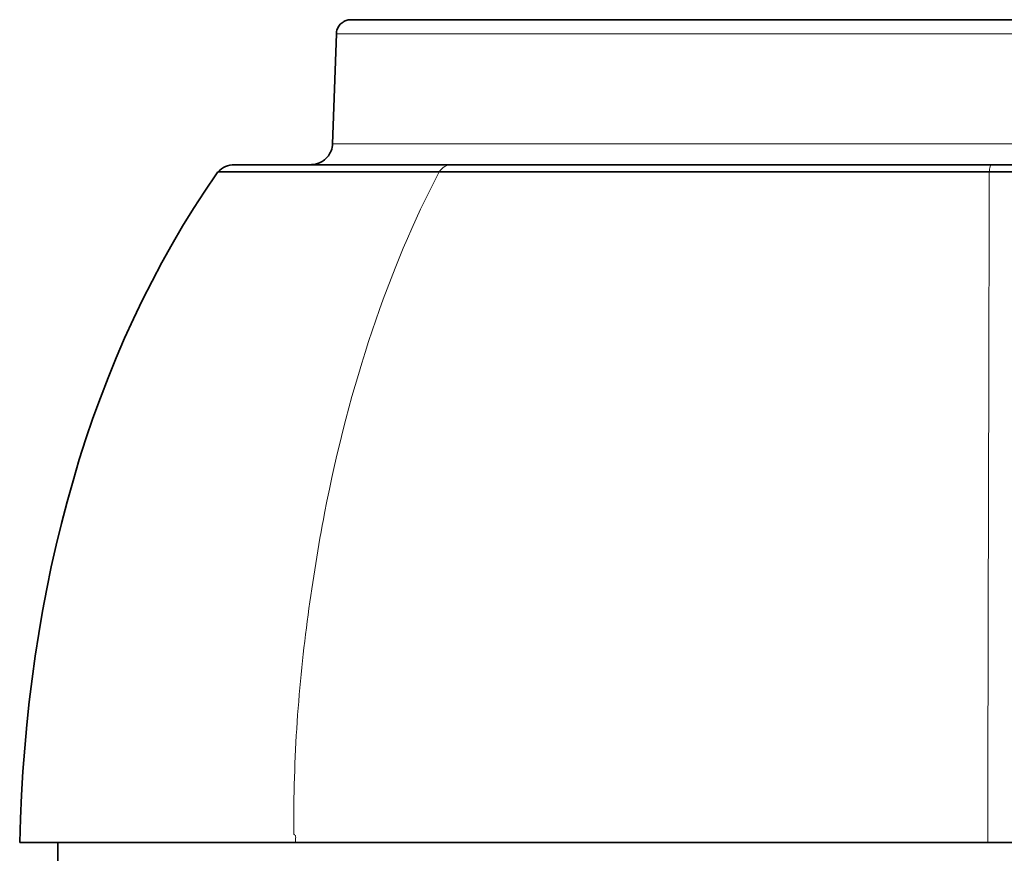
# Model space of a CAD drawing. Header units: millimetres. Extents: x 5 to 415, y 5 to 292.
# Tile 60 of 199: x 77 to 91, y 234 to 246. Entities that reach past the tile are written whole.
import ezdxf

# ---------------------------------------------------------------- set-up
doc = ezdxf.new("R2010")
doc.units = ezdxf.units.MM
doc.layers.add('Sichtbar (ISO)', color=7, linetype='Continuous', lineweight=35)
doc.layers.add('Sichtbar schmal (ISO)', color=7, linetype='Continuous', lineweight=18)

msp = doc.modelspace()

# ---------------------------------------------------------------- linework, layer by layer
at = {"layer": 'Sichtbar (ISO)'}
for p, q in [((95.60548194, 245.85490851), (82.00837241, 245.85490851)), ((81.75551187, 244.14443863), (81.80850265, 245.66188821)), ((83.39449169, 243.85490851), (80.40081614, 243.85490851)), ((90.84111236, 243.85490851), (83.39449168, 243.85490851)), ((139.44547734, 243.85490851), (90.84111249, 243.85490851)), ((77.96444454, 234.20456235), (77.9644436, 234.50493727))]:
    msp.add_line(p, q, dxfattribs=at)
msp.add_arc((80.40081552, 243.55490851), 0.3, 89.999825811, 137.967702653, dxfattribs=at)
msp.add_ellipse((107.08368119, 213.93320013), major_axis=(24.40093045, -32.42796597), ratio=0.5248294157, start_param=3.3100291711, end_param=3.3116239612, dxfattribs=at)
for points, knots in [([(81.80849329, 245.66188842), (81.80924046, 245.68328439), (81.81352174, 245.70482769), (81.82844237, 245.74477771), (81.83921442, 245.7637057), (81.86583723, 245.79680693), (81.88202088, 245.81139074), (81.9177099, 245.8344402), (81.93765945, 245.84319277), (81.96633049, 245.85061908), (81.97458603, 245.85221189), (81.99133382, 245.85436306), (81.99987911, 245.85490851), (82.00837241, 245.85490851)], [0, 0, 0, 0, 0.006422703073, 0.006422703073, 0.012793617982, 0.012793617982, 0.019166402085, 0.019166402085, 0.025539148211, 0.025539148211, 0.028051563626, 0.028051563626, 0.030604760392, 0.030604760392, 0.030604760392, 0.030604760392]), ([(81.45569421, 243.85490851), (81.4663066, 243.85490851), (81.47696393, 243.85547481), (81.49798108, 243.85771791), (81.50838641, 243.85938531), (81.53842676, 243.86583415), (81.55785907, 243.87211707), (81.60041757, 243.89081534), (81.62326074, 243.90468559), (81.66419835, 243.9376159), (81.68264131, 243.95695631), (81.71359083, 243.99941124), (81.72636087, 244.02288719), (81.74759996, 244.07822514), (81.75435962, 244.11145415), (81.75551147, 244.14443863)], [0, 0, 0, 0, 0.003188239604, 0.003188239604, 0.006340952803, 0.006340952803, 0.01240566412, 0.01240566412, 0.020286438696, 0.020286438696, 0.028167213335, 0.028167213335, 0.036047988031, 0.036047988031, 0.045949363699, 0.045949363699, 0.045949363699, 0.045949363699]), ([(83.2267957, 243.75606637), (82.88487406, 243.755776), (82.56633743, 243.75577525), (82.27422809, 243.75577266), (82.01486898, 243.75577035), (81.77633325, 243.75577493), (81.56065823, 243.75577242), (81.36918058, 243.75577019), (81.19573223, 243.755755), (81.04197359, 243.75577248), (81.01504069, 243.75577555), (80.98871111, 243.75577784), (80.96299301, 243.75577947), (80.84763794, 243.75578681), (80.7445849, 243.75578101), (80.6541463, 243.7557731), (80.54523004, 243.75576356), (80.45461157, 243.75576386), (80.3828184, 243.7557725), (80.37879212, 243.75577298), (80.374825, 243.75577341), (80.37091715, 243.7557738), (80.30706586, 243.75578017), (80.25903812, 243.75577435), (80.22655007, 243.75577253), (80.19214585, 243.75577059), (80.17516849, 243.75577507), (80.17562621, 243.7557727)], [0.00000005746, 0.00000005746, 0.00000005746, 0.00000005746, 0.17766908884, 0.17766908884, 0.17766908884, 0.33541851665, 0.33541851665, 0.33541851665, 0.47546946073, 0.47546946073, 0.47546946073, 0.5000012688, 0.5000012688, 0.5000012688, 0.6100353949, 0.6100353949, 0.6100353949, 0.74255077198, 0.74255077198, 0.74255077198, 0.74998244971, 0.74998244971, 0.74998244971, 0.87141027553, 0.87141027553, 0.87141027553, 1, 1, 1, 1]), ([(83.2267957, 243.75606637), (83.42450209, 243.75610982), (83.63045727, 243.75612187), (83.84436922, 243.75611316), (83.89077028, 243.75611127), (83.93754442, 243.75610857), (83.98469094, 243.75610562), (84.153948, 243.75609501), (84.3280039, 243.75608092), (84.5067452, 243.75609182), (84.60702889, 243.75609794), (84.70878602, 243.75609618), (84.8119647, 243.75608805), (84.94123425, 243.75607786), (85.07273537, 243.7560577), (85.20625924, 243.75602799), (85.43030013, 243.75597814), (85.66005357, 243.7559563), (85.89469411, 243.75593903), (86.10123506, 243.75592382), (86.31156264, 243.75591341), (86.52519401, 243.75585675), (86.56706769, 243.75584565), (86.60906875, 243.7558365), (86.65119746, 243.75582892), (86.79976655, 243.75580217), (86.94992175, 243.75579501), (87.10187298, 243.75578882), (87.2776891, 243.75578167), (87.45590691, 243.75575253), (87.63627192, 243.75573777), (87.79500346, 243.75572478), (87.9554005, 243.75571541), (88.11691675, 243.75570651), (88.2687475, 243.75569815), (88.42156621, 243.75569247), (88.57515938, 243.7556978), (88.61073306, 243.75569903), (88.64634898, 243.75570033), (88.68200285, 243.75570168), (88.80704736, 243.75570644), (88.93255864, 243.75571192), (89.05838743, 243.75572068), (89.23495736, 243.75573298), (89.41214807, 243.75575618), (89.58970317, 243.75578494), (89.64119857, 243.75579328), (89.69272613, 243.75580238), (89.74427967, 243.75581197), (89.88757695, 243.75583862), (90.03107463, 243.75586911), (90.17470139, 243.75590206), (90.38877293, 243.75595117), (90.60312174, 243.75600343), (90.81740712, 243.75552439)], [0, 0, 0, 0, 0.10262567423, 0.10262567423, 0.10262567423, 0.12488689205, 0.12488689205, 0.12488689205, 0.20480515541, 0.20480515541, 0.20480515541, 0.24964369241, 0.24964369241, 0.24964369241, 0.30582057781, 0.30582057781, 0.30582057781, 0.40008027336, 0.40008027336, 0.40008027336, 0.48305181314, 0.48305181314, 0.48305181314, 0.49931498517, 0.49931498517, 0.49931498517, 0.55666791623, 0.55666791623, 0.55666791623, 0.62302848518, 0.62302848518, 0.62302848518, 0.68142958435, 0.68142958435, 0.68142958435, 0.7363286, 0.7363286, 0.7363286, 0.74904375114, 0.74904375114, 0.74904375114, 0.79363806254, 0.79363806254, 0.79363806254, 0.85621526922, 0.85621526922, 0.85621526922, 0.87436421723, 0.87436421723, 0.87436421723, 0.92481071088, 0.92481071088, 0.92481071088, 0.99999974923, 0.99999974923, 0.99999974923, 0.99999974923]), ([(139.44547728, 243.75520917), (137.51717812, 243.7558438), (135.5888806, 243.75584372), (133.66058467, 243.75584372), (131.84402513, 243.75584372), (130.02746701, 243.7558438), (128.21091044, 243.75584384), (126.53826168, 243.75584388), (124.86561425, 243.75584389), (123.19296763, 243.75584448), (121.69588453, 243.75584501), (120.19880209, 243.755846), (118.70172192, 243.75584576), (117.51067285, 243.75584558), (116.31962526, 243.75584513), (115.12857522, 243.75584701), (115.01359703, 243.75584719), (114.89861881, 243.7558474), (114.78364058, 243.75584762), (113.63835133, 243.7558499), (112.49305948, 243.7558497), (111.34776225, 243.75584969), (110.33897232, 243.75584968), (109.33017822, 243.75584982), (108.32138121, 243.75585107), (107.43081554, 243.75585218), (106.54024761, 243.75585416), (105.64967514, 243.7558513), (104.85907194, 243.75584876), (104.06846517, 243.7558424), (103.27786173, 243.75585027), (103.17534674, 243.75585129), (103.0728318, 243.75585224), (102.97031698, 243.75585309), (102.36787548, 243.75585804), (101.76543849, 243.75585929), (101.16301898, 243.75584831), (100.54362553, 243.75583702), (99.92425061, 243.75581471), (99.30488161, 243.75584718), (98.74528206, 243.75587651), (98.18568748, 243.75595054), (97.62612715, 243.75584821), (97.38114254, 243.7558034), (97.13616495, 243.75578128), (96.89115339, 243.75577814), (96.58408442, 243.75577421), (96.2769621, 243.75580011), (95.96970665, 243.75585151), (95.40487433, 243.75594599), (94.83959238, 243.75588798), (94.27400959, 243.75583161), (94.13311105, 243.75581757), (93.9922011, 243.75580686), (93.85127283, 243.75579816), (93.41504042, 243.75577121), (92.97863226, 243.7557634), (92.54222986, 243.75573652), (91.96681584, 243.75570107), (91.39137651, 243.75560749), (90.81740712, 243.75552439)], [0, 0, 0, 0, 0.11898410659, 0.11898410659, 0.11898410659, 0.23107360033, 0.23107360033, 0.23107360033, 0.33428335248, 0.33428335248, 0.33428335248, 0.42666005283, 0.42666005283, 0.42666005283, 0.50015323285, 0.50015323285, 0.50015323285, 0.50724790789, 0.50724790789, 0.50724790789, 0.57791741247, 0.57791741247, 0.57791741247, 0.64016386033, 0.64016386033, 0.64016386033, 0.69511500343, 0.69511500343, 0.69511500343, 0.74389772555, 0.74389772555, 0.74389772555, 0.75022322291, 0.75022322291, 0.75022322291, 0.78739582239, 0.78739582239, 0.78739582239, 0.82561580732, 0.82561580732, 0.82561580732, 0.86014754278, 0.86014754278, 0.86014754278, 0.87526609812, 0.87526609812, 0.87526609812, 0.89421393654, 0.89421393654, 0.89421393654, 0.92904603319, 0.92904603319, 0.92904603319, 0.93772343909, 0.93772343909, 0.93772343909, 0.96458366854, 0.96458366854, 0.96458366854, 0.99999995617, 0.99999995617, 0.99999995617, 0.99999995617]), ([(77.43935017, 234.50495261), (77.43885529, 234.50494627), (77.77048709, 234.50493891), (79.08284081, 234.50492288), (80.04825957, 234.50491432), (81.24356523, 234.50491531)], [0.0000023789, 0.0000023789, 0.0000023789, 0.0000023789, 0.5413460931, 0.5413460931, 1.0765313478, 1.0765313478, 1.0765313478, 1.0765313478]), ([(81.2435665, 234.50490576), (82.04942984, 234.50489999), (82.91394221, 234.50489452), (84.74474023, 234.50488347), (85.64988002, 234.50487875), (87.1691169, 234.50487125), (87.89951736, 234.50486816), (89.30783896, 234.50486263), (90.03253935, 234.50486022), (90.79547714, 234.50485772)], [0.0000038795, 0.0000038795, 0.0000038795, 0.0000038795, 0.3599276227, 0.3599276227, 0.9755284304, 0.9755284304, 1.8339710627, 1.8339710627, 3.0483522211, 3.0483522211, 3.0483522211, 3.0483522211]), ([(139.44547732, 234.50474459), (131.33714392, 234.50472476), (123.22881053, 234.50475135), (107.0121438, 234.50480454), (98.90381047, 234.50483113), (90.79547714, 234.50485772)], [-4.8650107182, -4.8650107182, -4.8650107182, -4.8650107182, -2.4325106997, -2.4325106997, -0.0000107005, -0.0000107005, -0.0000107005, -0.0000107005])]:
    msp.add_open_spline(points, degree=3, knots=knots, dxfattribs=at)
msp.add_open_spline([(77.43935049, 234.50496642), (77.52120397, 238.01039665), (78.41349937, 241.23283453), (80.15476052, 243.72653881)], degree=3, dxfattribs=at)
at = {"layer": 'Sichtbar schmal (ISO)'}
for centre, major_axis, ratio, start_param, end_param in [((95.48784432, 225.69144858), (-7.39503281, 22.55705248), 0.5428399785, 0.4864282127, 0.772427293), ((83.39449142, 243.55490851), (0.00000059, 0.3), 0.7442812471, 0.0000014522, 0.8356677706)]:
    msp.add_ellipse(centre, major_axis=major_axis, ratio=ratio, start_param=start_param, end_param=end_param, dxfattribs=at)
for points, knots in [([(81.80849944, 245.66188821), (81.80849971, 245.6618882), (81.8102631, 245.66188827), (81.81379513, 245.66188839), (81.81392343, 245.66188839), (81.81405406, 245.6618884), (81.81418704, 245.6618884), (81.82192891, 245.66188866), (81.83761331, 245.66188805), (81.86147605, 245.6618884), (81.87611979, 245.66188862), (81.89384228, 245.66188879), (81.9146858, 245.6618888), (81.932925, 245.66188881), (81.95355391, 245.6618887), (81.97656107, 245.6618884), (82.03137655, 245.66188768), (82.09970438, 245.6618877), (82.18132585, 245.6618884), (82.22606669, 245.66188879), (82.27479835, 245.66188893), (82.32746728, 245.66188888), (82.37155886, 245.66188885), (82.4184095, 245.66188868), (82.46794366, 245.6618884), (82.54220619, 245.66188799), (82.6225047, 245.66188821), (82.70860374, 245.66188834), (82.73623764, 245.66188838), (82.764469, 245.66188841), (82.79328895, 245.6618884), (82.90060915, 245.66188839), (83.01609142, 245.66188821), (83.13928288, 245.6618884), (83.15026823, 245.66188842), (83.16131492, 245.66188844), (83.17242259, 245.66188845), (83.27472588, 245.66188859), (83.38220276, 245.66188862), (83.49452071, 245.6618884), (83.5444681, 245.6618883), (83.59536525, 245.66188826), (83.64719907, 245.66188826), (83.71313286, 245.66188825), (83.78058206, 245.66188831), (83.84948578, 245.6618884), (83.96192572, 245.66188855), (84.07826082, 245.66188858), (84.1983505, 245.6618884), (84.24327549, 245.66188834), (84.28872376, 245.66188831), (84.33469575, 245.6618883), (84.40120043, 245.6618883), (84.46880094, 245.66188834), (84.53749273, 245.6618884), (84.62991316, 245.66188848), (84.72431865, 245.6618884), (84.82071082, 245.6618884), (84.8352021, 245.6618884), (84.84973831, 245.6618884), (84.86432022, 245.6618884), (84.96613189, 245.66188843), (85.07014558, 245.66188843), (85.17633953, 245.6618884), (85.272837, 245.66188838), (85.3711346, 245.66188833), (85.47119794, 245.6618884), (85.5267033, 245.66188844), (85.58275078, 245.66188846), (85.6393295, 245.66188845), (85.67488594, 245.66188845), (85.71065215, 245.66188843), (85.74662179, 245.6618884), (85.83025849, 245.66188833), (85.91499894, 245.66188838), (86.00078745, 245.6618884), (86.06918112, 245.66188842), (86.13824064, 245.66188841), (86.20793585, 245.6618884), (86.21615523, 245.6618884), (86.22438345, 245.6618884), (86.23262043, 245.6618884), (86.30202037, 245.6618884), (86.3720437, 245.66188841), (86.4426593, 245.6618884), (86.50604331, 245.6618884), (86.56990447, 245.66188838), (86.63422246, 245.6618884), (86.66559951, 245.66188841), (86.69708709, 245.66188841), (86.72867789, 245.66188841), (86.7565959, 245.66188841), (86.78459452, 245.66188841), (86.81267382, 245.6618884), (86.8695384, 245.66188839), (86.92672743, 245.66188839), (86.98421975, 245.6618884), (87.04066001, 245.66188841), (87.09739256, 245.66188844), (87.15439225, 245.6618884), (87.18526683, 245.66188838), (87.21620664, 245.66188838), (87.24723917, 245.66188838), (87.27288986, 245.66188838), (87.29860389, 245.66188839), (87.32436163, 245.6618884), (87.37980147, 245.66188842), (87.43549318, 245.66188841), (87.49146011, 245.6618884), (87.50315191, 245.6618884), (87.51485781, 245.6618884), (87.52657507, 245.6618884), (87.56876115, 245.6618884), (87.61109433, 245.6618884), (87.65360539, 245.6618884), (87.70557313, 245.6618884), (87.75779563, 245.66188839), (87.81027575, 245.6618884), (87.81520233, 245.6618884), (87.82013124, 245.6618884), (87.82506241, 245.66188841), (87.87112708, 245.66188841), (87.91738834, 245.6618884), (87.96383855, 245.6618884), (88.01657695, 245.6618884), (88.06955819, 245.66188841), (88.12276992, 245.6618884), (88.18124274, 245.66188839), (88.23999397, 245.66188836), (88.29899954, 245.6618884), (88.33824772, 245.66188843), (88.37760208, 245.66188845), (88.41706283, 245.66188845), (88.44345214, 245.66188845), (88.46988897, 245.66188843), (88.49636077, 245.6618884), (88.567295, 245.66188832), (88.6385105, 245.66188838), (88.7099602, 245.6618884), (88.78594385, 245.66188843), (88.86219226, 245.66188841), (88.93865369, 245.6618884), (89.02047861, 245.66188839), (89.10254746, 245.66188839), (89.18480338, 245.6618884), (89.20054492, 245.6618884), (89.21629286, 245.66188841), (89.23204749, 245.66188841), (89.30479051, 245.66188841), (89.37767571, 245.66188841), (89.45066431, 245.6618884), (89.546374, 245.66188839), (89.64226476, 245.6618884), (89.73828902, 245.6618884), (89.84212014, 245.66188841), (89.94610737, 245.66188842), (90.05020379, 245.6618884), (90.06966685, 245.6618884), (90.08913382, 245.6618884), (90.10860437, 245.6618884), (90.20298174, 245.66188839), (90.29744263, 245.66188838), (90.39196404, 245.6618884), (90.51873577, 245.66188843), (90.64561537, 245.66188848), (90.77256227, 245.6618884), (90.7986445, 245.66188839), (90.82473001, 245.66188837), (90.85081807, 245.66188837), (90.96799913, 245.66188833), (91.08523071, 245.66188836), (91.20250794, 245.6618884), (91.36356622, 245.66188846), (91.52470652, 245.66188845), (91.68587441, 245.6618884), (91.84544192, 245.66188836), (92.00503768, 245.66188831), (92.16464967, 245.66188838), (92.18042017, 245.66188839), (92.19619084, 245.66188839), (92.2119618, 245.6618884), (92.39953011, 245.66188851), (92.58712355, 245.6618884), (92.77472835, 245.6618884), (92.97842728, 245.66188841), (93.1821397, 245.66188855), (93.38583365, 245.6618884), (93.51458361, 245.66188831), (93.64333051, 245.66188825), (93.77206668, 245.66188826), (93.86617523, 245.66188827), (93.96027809, 245.66188831), (94.05438202, 245.6618884), (94.29959494, 245.66188864), (94.54479349, 245.66188846), (94.78996097, 245.6618884), (95.06184468, 245.66188834), (95.33369027, 245.66188843), (95.60548191, 245.6618884)], [0.49999865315, 0.49999865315, 0.49999865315, 0.49999865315, 0.50850455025, 0.50850455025, 0.50850455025, 0.50881351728, 0.50881351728, 0.50881351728, 0.52680098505, 0.52680098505, 0.52680098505, 0.53783926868, 0.53783926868, 0.53783926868, 0.54749835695, 0.54749835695, 0.54749835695, 0.57051152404, 0.57051152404, 0.57051152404, 0.58312620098, 0.58312620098, 0.58312620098, 0.59368652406, 0.59368652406, 0.59368652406, 0.6095187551, 0.6095187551, 0.6095187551, 0.61460018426, 0.61460018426, 0.61460018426, 0.63352249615, 0.63352249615, 0.63352249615, 0.63520985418, 0.63520985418, 0.63520985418, 0.65075067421, 0.65075067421, 0.65075067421, 0.65766162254, 0.65766162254, 0.65766162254, 0.6664525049, 0.6664525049, 0.6664525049, 0.68079782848, 0.68079782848, 0.68079782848, 0.68616434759, 0.68616434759, 0.68616434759, 0.69392774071, 0.69392774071, 0.69392774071, 0.7043728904, 0.7043728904, 0.7043728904, 0.70594317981, 0.70594317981, 0.70594317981, 0.71690701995, 0.71690701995, 0.71690701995, 0.72686976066, 0.72686976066, 0.72686976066, 0.73239611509, 0.73239611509, 0.73239611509, 0.73586910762, 0.73586910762, 0.73586910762, 0.74394451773, 0.74394451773, 0.74394451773, 0.75038252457, 0.75038252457, 0.75038252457, 0.75114177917, 0.75114177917, 0.75114177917, 0.75753881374, 0.75753881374, 0.75753881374, 0.76328074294, 0.76328074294, 0.76328074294, 0.76608189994, 0.76608189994, 0.76608189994, 0.76855739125, 0.76855739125, 0.76855739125, 0.77357061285, 0.77357061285, 0.77357061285, 0.77849209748, 0.77849209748, 0.77849209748, 0.78115787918, 0.78115787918, 0.78115787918, 0.78336134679, 0.78336134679, 0.78336134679, 0.78810399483, 0.78810399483, 0.78810399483, 0.78909475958, 0.78909475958, 0.78909475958, 0.79266184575, 0.79266184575, 0.79266184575, 0.797022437, 0.797022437, 0.797022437, 0.79743178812, 0.79743178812, 0.79743178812, 0.80125575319, 0.80125575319, 0.80125575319, 0.80559738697, 0.80559738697, 0.80559738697, 0.81036828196, 0.81036828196, 0.81036828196, 0.81354169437, 0.81354169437, 0.81354169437, 0.81566390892, 0.81566390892, 0.81566390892, 0.82135062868, 0.82135062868, 0.82135062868, 0.82739820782, 0.82739820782, 0.82739820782, 0.83387000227, 0.83387000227, 0.83387000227, 0.83510852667, 0.83510852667, 0.83510852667, 0.84082709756, 0.84082709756, 0.84082709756, 0.8483258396, 0.8483258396, 0.8483258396, 0.85643423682, 0.85643423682, 0.85643423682, 0.85795027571, 0.85795027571, 0.85795027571, 0.86529879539, 0.86529879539, 0.86529879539, 0.87515460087, 0.87515460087, 0.87515460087, 0.87717955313, 0.87717955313, 0.87717955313, 0.88627513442, 0.88627513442, 0.88627513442, 0.89876621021, 0.89876621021, 0.89876621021, 0.91113324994, 0.91113324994, 0.91113324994, 0.91235517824, 0.91235517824, 0.91235517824, 0.92688790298, 0.92688790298, 0.92688790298, 0.94266735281, 0.94266735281, 0.94266735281, 0.95264115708, 0.95264115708, 0.95264115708, 0.95993219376, 0.95993219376, 0.95993219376, 0.97893093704, 0.97893093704, 0.97893093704, 0.999999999, 0.999999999, 0.999999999, 0.999999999]), ([(81.75551147, 244.14443863), (81.75551156, 244.14443862), (81.75593323, 244.14443862), (81.75677668, 244.14443863), (81.75892458, 244.14443864), (81.76380773, 244.1444387), (81.77146816, 244.14443873), (81.77975947, 244.14443876), (81.79130436, 244.14443875), (81.80615625, 244.14443873), (81.82274605, 244.1444387), (81.84346208, 244.14443865), (81.86836129, 244.14443868), (81.89659669, 244.14443871), (81.93021135, 244.14443885), (81.96916372, 244.14443892), (82.01312943, 244.144439), (82.06389523, 244.14443898), (82.12138242, 244.14443891), (82.18513962, 244.14443883), (82.25716433, 244.14443869), (82.33727273, 244.14443864), (82.42195984, 244.14443859), (82.5156811, 244.14443865), (82.61801472, 244.14443867), (82.71829579, 244.14443869), (82.82684721, 244.14443866), (82.94325432, 244.14443867), (83.0518676, 244.14443868), (83.16731985, 244.14443871), (83.28924049, 244.14443871), (83.40298212, 244.14443871), (83.52235339, 244.14443869), (83.646967, 244.14443864), (83.76648868, 244.1444386), (83.89083304, 244.14443853), (84.01975309, 244.14443855), (84.14144637, 244.14443856), (84.26721672, 244.14443864), (84.39689461, 244.14443865), (84.51291845, 244.14443865), (84.63207029, 244.14443859), (84.75432778, 244.14443865), (84.86152701, 244.1444387), (84.97111398, 244.14443885), (85.08308453, 244.14443889), (85.18283182, 244.14443893), (85.28447068, 244.14443888), (85.3879637, 244.14443881), (85.48079413, 244.14443875), (85.57511635, 244.14443868), (85.6709079, 244.14443866), (85.75704384, 244.14443864), (85.84436782, 244.14443866), (85.93282426, 244.14443867), (86.0127114, 244.14443868), (86.09352221, 244.14443867), (86.17521396, 244.14443867), (86.24946792, 244.14443867), (86.3244497, 244.14443867), (86.40012435, 244.14443867), (86.46883892, 244.14443867), (86.53812476, 244.14443866), (86.60795302, 244.14443866), (86.67051441, 244.14443867), (86.7335112, 244.14443868), (86.79693408, 244.14443869), (86.85292484, 244.14443871), (86.90924768, 244.14443872), (86.96588588, 244.14443873), (87.01639061, 244.14443873), (87.0671461, 244.14443873), (87.11814511, 244.14443871), (87.16517428, 244.1444387), (87.21241053, 244.14443867), (87.25982945, 244.14443865), (87.30544121, 244.14443864), (87.35122199, 244.14443863), (87.39715416, 244.14443864), (87.44345167, 244.14443865), (87.48990298, 244.14443867), (87.53649188, 244.14443867), (87.58579736, 244.14443867), (87.63525694, 244.14443863), (87.68487361, 244.14443863), (87.73968216, 244.14443862), (87.7946824, 244.14443865), (87.84989964, 244.14443874), (87.91282702, 244.14443883), (87.97603623, 244.14443899), (88.03954148, 244.14443905), (88.11218965, 244.14443911), (88.18522525, 244.14443903), (88.25864924, 244.14443892), (88.34137586, 244.1444388), (88.42459554, 244.14443864), (88.50833492, 244.1444386), (88.60147169, 244.14443856), (88.69525134, 244.14443866), (88.7895682, 244.14443872), (88.89425777, 244.14443879), (88.99960922, 244.14443879), (89.10551483, 244.14443874), (89.2233746, 244.14443868), (89.3419207, 244.14443855), (89.46102086, 244.14443849), (89.59409775, 244.14443843), (89.72786637, 244.14443848), (89.86214749, 244.14443853), (90.01290395, 244.14443859), (90.16430637, 244.14443867), (90.31618144, 244.1444387), (90.48769747, 244.14443874), (90.65981629, 244.14443873), (90.83233925, 244.14443867), (91.02820964, 244.14443861), (91.22460095, 244.14443849), (91.42134452, 244.14443848), (91.6458248, 244.14443847), (91.87076367, 244.14443861), (92.09600201, 244.14443865), (92.35397907, 244.14443871), (92.612349, 244.14443866), (92.87094827, 244.14443864), (93.16253582, 244.14443863), (93.45441496, 244.14443866), (93.74648639, 244.14443867), (94.05660901, 244.14443868), (94.36694841, 244.14443866), (94.67739828, 244.14443866), (94.98664725, 244.14443866), (95.29600584, 244.14443868), (95.60547325, 244.14443868)], [0.50000203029, 0.50000203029, 0.50000203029, 0.50000203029, 0.50417672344, 0.50417672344, 0.50417672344, 0.51480795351, 0.51480795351, 0.51480795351, 0.52631472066, 0.52631472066, 0.52631472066, 0.53916796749, 0.53916796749, 0.53916796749, 0.55374338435, 0.55374338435, 0.55374338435, 0.57019472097, 0.57019472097, 0.57019472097, 0.58844037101, 0.58844037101, 0.58844037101, 0.60772887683, 0.60772887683, 0.60772887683, 0.62663050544, 0.62663050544, 0.62663050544, 0.64426660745, 0.64426660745, 0.64426660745, 0.66071959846, 0.66071959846, 0.66071959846, 0.67650029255, 0.67650029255, 0.67650029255, 0.69139637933, 0.69139637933, 0.69139637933, 0.70472402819, 0.70472402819, 0.70472402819, 0.71641013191, 0.71641013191, 0.71641013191, 0.72682052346, 0.72682052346, 0.72682052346, 0.7361583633, 0.7361583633, 0.7361583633, 0.74455496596, 0.74455496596, 0.74455496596, 0.75213814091, 0.75213814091, 0.75213814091, 0.75903089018, 0.75903089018, 0.75903089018, 0.76528968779, 0.76528968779, 0.76528968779, 0.77089714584, 0.77089714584, 0.77089714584, 0.7758475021, 0.7758475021, 0.7758475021, 0.78026177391, 0.78026177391, 0.78026177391, 0.78433243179, 0.78433243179, 0.78433243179, 0.78824795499, 0.78824795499, 0.78824795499, 0.7921946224, 0.7921946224, 0.7921946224, 0.7963714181, 0.7963714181, 0.7963714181, 0.80098527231, 0.80098527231, 0.80098527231, 0.8062433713, 0.8062433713, 0.8062433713, 0.8122584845, 0.8122584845, 0.8122584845, 0.8190356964, 0.8190356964, 0.8190356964, 0.82657345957, 0.82657345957, 0.82657345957, 0.83494020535, 0.83494020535, 0.83494020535, 0.84425135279, 0.84425135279, 0.84425135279, 0.85465518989, 0.85465518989, 0.85465518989, 0.86633550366, 0.86633550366, 0.86633550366, 0.87952635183, 0.87952635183, 0.87952635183, 0.89450231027, 0.89450231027, 0.89450231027, 0.91158956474, 0.91158956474, 0.91158956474, 0.93116047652, 0.93116047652, 0.93116047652, 0.95322795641, 0.95322795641, 0.95322795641, 0.97665929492, 0.97665929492, 0.97665929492, 0.99999999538, 0.99999999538, 0.99999999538, 0.99999999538]), ([(90.84111262, 243.85490851), (90.83829194, 243.85490851), (90.83536964, 243.85112965), (90.83250669, 243.84335484), (90.82964374, 243.83558003), (90.82683282, 243.82378673), (90.82429019, 243.80863103), (90.82177517, 243.79363995), (90.81953708, 243.77545178), (90.81747499, 243.75616034)], [0, 0, 0, 0, 0.33333333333, 0.33333333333, 0.33333333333, 0.66666666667, 0.66666666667, 0.66666666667, 0.99637921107, 0.99637921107, 0.99637921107, 0.99637921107]), ([(81.64598461, 239.0457381), (81.55762351, 238.59164076), (81.48232425, 238.12392063), (81.41826693, 237.64431802), (81.3542096, 237.16471541), (81.30133425, 236.67324664), (81.26723067, 236.16851411), (81.23312708, 235.66378158), (81.21785418, 235.14577936), (81.21981871, 234.61636629)], [0, 0, 0, 0, 0.3333333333, 0.3333333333, 0.3333333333, 0.6666666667, 0.6666666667, 0.6666666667, 1, 1, 1, 1]), ([(81.21981871, 234.61636629), (81.2264533, 234.61404108), (81.23180373, 234.61037362), (81.23650298, 234.60593801), (81.24120223, 234.6015024), (81.24525079, 234.59629861), (81.24673451, 234.5886018), (81.24821824, 234.58090499), (81.24713837, 234.57071511), (81.24626802, 234.56264688), (81.24539768, 234.55457865), (81.24473431, 234.54863216), (81.24428162, 234.53958477), (81.24382892, 234.53053739), (81.24358867, 234.51838905), (81.24356523, 234.50491531)], [0, 0, 0, 0, 0.2, 0.2, 0.2, 0.4, 0.4, 0.4, 0.6, 0.6, 0.6, 0.8, 0.8, 0.8, 1, 1, 1, 1])]:
    msp.add_open_spline(points, degree=3, knots=knots, dxfattribs=at)
msp.add_open_spline([(90.81740712, 243.75552439), (90.81001062, 240.69441268), (90.80175156, 237.60417106), (90.79547714, 234.50485772)], degree=3, dxfattribs=at)

doc.saveas('drawing.dxf')
